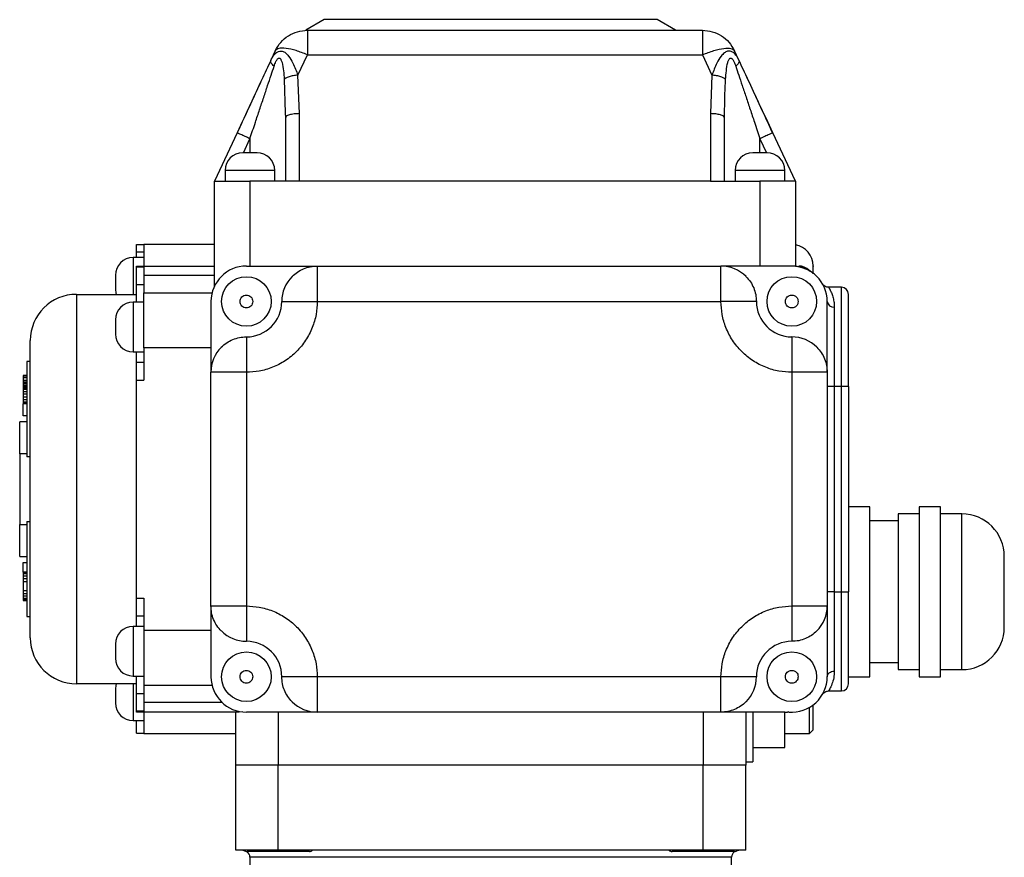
# Model space of a CAD drawing. Header units: millimetres. Extents: x 412 to 1169, y 39 to 918.
# Tile 32 of 32: x 1030 to 1169, y 525 to 644. Entities that reach past the tile are written whole.
import ezdxf

# ---------------------------------------------------------------- set-up
doc = ezdxf.new("R2010")
doc.units = ezdxf.units.MM

msp = doc.modelspace()

# ---------------------------------------------------------------- linework, layer by layer
at = {"color": 7, "linetype": 'Continuous', "lineweight": 25}
for p, q in [((1072.53, 643.69), (1069.93, 642.19)), ((1096.03, 643.69), (1072.53, 643.69)), ((1119.53, 643.69), (1096.03, 643.69)), ((1122.13, 642.19), (1119.53, 643.69)), ((1070.15, 642.19), (1125.91, 642.19)), ((1065.61, 639.3), (1064.99, 637.96)), ((1068.8, 635.85), (1070.15, 638.73)), ((1070.15, 638.73), (1125.91, 638.73)), ((1125.91, 638.73), (1127.25, 635.85)), ((1131.07, 637.96), (1130.44, 639.3)), ((1069.03, 630.42), (1068.8, 635.85)), ((1127.25, 635.85), (1127.03, 630.42)), ((1067.01, 630.52), (1067.03, 629.8)), ((1067.02, 630.55), (1067.06, 629.91)), ((1067.1, 629.91), (1067.03, 629.8)), ((1067.03, 629.8), (1067.03, 620.89)), ((1069.03, 620.89), (1069.03, 630.42)), ((1127.03, 630.42), (1127.03, 620.89)), ((1129.03, 629.8), (1128.96, 629.91)), ((1129, 629.91), (1129.03, 630.55)), ((1129.03, 629.8), (1129.04, 630.52)), ((1129.03, 620.89), (1129.03, 629.8)), ((1060.22, 627.72), (1057.03, 620.89)), ((1139.03, 620.89), (1135.84, 627.72)), ((1058.53, 622.39), (1058.53, 620.89)), ((1065.53, 620.89), (1065.53, 622.39)), ((1130.53, 622.39), (1130.53, 620.89)), ((1137.53, 620.89), (1137.53, 622.39)), ((1057.03, 606.07), (1057.03, 620.89)), ((1057.03, 620.89), (1062.03, 620.89)), ((1062.03, 620.89), (1062.03, 608.89)), ((1069.03, 620.89), (1062.03, 620.89)), ((1127.03, 620.89), (1069.03, 620.89)), ((1127.03, 620.89), (1134.03, 620.89)), ((1134.03, 620.89), (1134.03, 608.89)), ((1139.03, 620.89), (1134.03, 620.89)), ((1139.03, 620.89), (1139.03, 608.86)), ((1046.03, 611.92), (1047.03, 611.92)), ((1046.03, 610.92), (1046.03, 611.92)), ((1057.03, 611.92), (1047.03, 611.92)), ((1047.03, 611.92), (1047.03, 608.89)), ((1046.03, 610.92), (1047.03, 610.92)), ((1046.03, 610.09), (1046.03, 610.92)), ((1047.03, 610.09), (1045.53, 610.09)), ((1046.03, 608.89), (1057.03, 608.89)), ((1046.03, 608.76), (1046.03, 608.89)), ((1061.53, 608.89), (1071.53, 608.89)), ((1071.53, 608.89), (1128.53, 608.89)), ((1138.53, 608.89), (1128.53, 608.89)), ((1139.03, 608.87), (1139.53, 608.81)), ((1139.53, 608.89), (1139.53, 608.81)), ((1046.03, 608.76), (1047.03, 608.76)), ((1046.03, 606.29), (1046.03, 608.76)), ((1047.03, 608.76), (1047.03, 607.55)), ((1057.03, 607.55), (1047.03, 607.55)), ((1047.03, 607.55), (1047.03, 605.13)), ((1139.36, 608.82), (1139.53, 608.81)), ((1140.94, 608.31), (1141.12, 608.16)), ((1046.03, 606.29), (1047.03, 606.29)), ((1046.03, 603.79), (1046.03, 606.29)), ((1037.53, 604.89), (1037.53, 549.89)), ((1037.53, 604.89), (1046.03, 604.89)), ((1047.03, 597.34), (1047.03, 605.13)), ((1047.03, 605.13), (1056.69, 605.13)), ((1145.53, 605.89), (1143.71, 605.89)), ((1047.03, 603.79), (1045.53, 603.79)), ((1056.53, 603.89), (1056.53, 593.89)), ((1071.53, 603.89), (1128.53, 603.89)), ((1143.53, 593.89), (1143.53, 603.89)), ((1144.53, 603.09), (1144.53, 591.89)), ((1045.53, 596.79), (1047.03, 596.79)), ((1046.03, 595.29), (1046.03, 596.79)), ((1056.53, 597.34), (1047.03, 597.34)), ((1047.03, 597.34), (1047.03, 592.79)), ((1031.03, 595.39), (1030.53, 595.39)), ((1030.53, 595.39), (1030.53, 581.94)), ((1046.03, 592.79), (1046.03, 595.29)), ((1047.03, 595.29), (1046.03, 595.29)), ((1056.53, 560.89), (1056.53, 593.89)), ((1061.53, 593.89), (1061.53, 560.89)), ((1138.53, 593.89), (1138.53, 560.89)), ((1143.53, 593.89), (1143.53, 560.89)), ((1030.53, 593.43), (1030.03, 593.43)), ((1030.03, 593.43), (1030.03, 593.34)), ((1030.53, 593.34), (1030.03, 593.34)), ((1030.03, 593.34), (1030.03, 593.09)), ((1030.53, 593.09), (1030.03, 593.09)), ((1030.03, 593.09), (1030.03, 592.75)), ((1030.53, 592.75), (1030.03, 592.75)), ((1030.03, 592.75), (1030.03, 592.49)), ((1030.53, 592.49), (1030.03, 592.49)), ((1030.03, 592.49), (1030.03, 592.4)), ((1030.53, 592.4), (1030.03, 592.4)), ((1030.03, 592.4), (1030.03, 592.23)), ((1030.53, 592.23), (1030.03, 592.23)), ((1030.03, 592.23), (1030.03, 591.98)), ((1046.03, 561.99), (1046.03, 592.79)), ((1046.03, 592.79), (1047.03, 592.79)), ((1030.53, 591.98), (1030.03, 591.98)), ((1030.03, 591.98), (1030.03, 591.81)), ((1030.53, 591.81), (1030.03, 591.81)), ((1030.03, 591.81), (1030.03, 591.72)), ((1030.53, 591.72), (1030.03, 591.72)), ((1030.03, 591.72), (1030.03, 591.64)), ((1030.53, 591.64), (1030.03, 591.64)), ((1030.03, 591.64), (1030.03, 591.47)), ((1030.53, 591.47), (1030.03, 591.47)), ((1030.03, 591.47), (1030.03, 591.13)), ((1030.53, 591.13), (1030.03, 591.13)), ((1030.03, 591.13), (1030.03, 590.79)), ((1030.03, 590.79), (1030.03, 590.36)), ((1030.53, 590.79), (1030.03, 590.79)), ((1144.53, 591.89), (1143.53, 591.89)), ((1144.53, 591.89), (1144.53, 562.89)), ((1145.53, 591.89), (1144.53, 591.89)), ((1146.53, 591.89), (1145.53, 591.89)), ((1145.53, 562.89), (1145.53, 591.89)), ((1146.53, 591.89), (1146.53, 562.89)), ((1030.53, 590.36), (1030.03, 590.36)), ((1030.03, 590.36), (1030.03, 590.02)), ((1030.53, 590.02), (1030.03, 590.02)), ((1030.03, 590.02), (1030.03, 589.68)), ((1030.53, 589.68), (1030.03, 589.68)), ((1030.03, 589.68), (1030.03, 589.51)), ((1030.53, 589.51), (1030.03, 589.51)), ((1030.03, 589.51), (1030.03, 589.43)), ((1030.53, 589.43), (1030.03, 589.43)), ((1030.03, 587.73), (1030.03, 589.43)), ((1030.53, 586.89), (1029.53, 586.89)), ((1029.53, 582.39), (1029.53, 586.89)), ((1030.53, 587.73), (1030.03, 587.73)), ((1030.53, 582.39), (1029.53, 582.39)), ((1029.53, 582.39), (1029.53, 572.39)), ((1031.03, 581.94), (1030.53, 581.94)), ((1149.53, 574.89), (1146.53, 574.89)), ((1149.53, 550.89), (1149.53, 574.89)), ((1159.53, 574.89), (1156.53, 574.89)), ((1156.53, 574.89), (1156.53, 550.89)), ((1159.53, 550.89), (1159.53, 574.89)), ((1030.53, 572.83), (1031.03, 572.83)), ((1030.53, 572.83), (1030.53, 559.39)), ((1153.53, 572.89), (1149.53, 572.89)), ((1156.53, 573.89), (1153.53, 573.89)), ((1153.53, 573.89), (1153.53, 551.89)), ((1162.53, 573.89), (1159.53, 573.89)), ((1029.53, 572.39), (1030.53, 572.39)), ((1029.53, 567.89), (1029.53, 572.39)), ((1029.53, 567.89), (1030.53, 567.89)), ((1030.03, 567.04), (1030.53, 567.04)), ((1030.03, 565.68), (1030.03, 567.04)), ((1030.53, 565.68), (1030.03, 565.68)), ((1030.03, 565.68), (1030.03, 565.59)), ((1030.53, 565.59), (1030.03, 565.59)), ((1030.03, 565.59), (1030.03, 565.42)), ((1030.53, 565.42), (1030.03, 565.42)), ((1030.03, 565.42), (1030.03, 565.08)), ((1030.53, 565.08), (1030.03, 565.08)), ((1030.03, 565.08), (1030.03, 564.74)), ((1030.03, 564.74), (1030.03, 564.31)), ((1030.53, 564.74), (1030.03, 564.74)), ((1030.53, 564.31), (1030.03, 564.31)), ((1030.03, 564.31), (1030.03, 563.04)), ((1030.53, 563.04), (1030.03, 563.04)), ((1030.03, 563.04), (1030.03, 562.61)), ((1030.53, 562.61), (1030.03, 562.61)), ((1030.03, 562.61), (1030.03, 562.27)), ((1030.53, 562.27), (1030.03, 562.27)), ((1030.03, 562.27), (1030.03, 561.93)), ((1030.53, 561.93), (1030.03, 561.93)), ((1030.03, 561.93), (1030.03, 561.76)), ((1030.53, 561.76), (1030.03, 561.76)), ((1030.03, 561.76), (1030.03, 561.68)), ((1030.03, 561.68), (1030.53, 561.68)), ((1046.03, 561.99), (1047.03, 561.99)), ((1046.03, 559.49), (1046.03, 561.99)), ((1047.03, 561.99), (1047.03, 557.43)), ((1144.53, 562.89), (1143.53, 562.89)), ((1144.53, 562.89), (1144.53, 551.69)), ((1144.53, 562.89), (1145.53, 562.89)), ((1145.53, 562.89), (1146.53, 562.89)), ((1056.53, 560.89), (1056.53, 550.89)), ((1143.53, 560.89), (1143.53, 550.89)), ((1030.53, 559.39), (1031.03, 559.39)), ((1046.03, 559.49), (1047.03, 559.49)), ((1046.03, 557.99), (1046.03, 559.49)), ((1047.03, 557.99), (1045.53, 557.99)), ((1047.03, 557.43), (1047.03, 549.64)), ((1056.53, 557.43), (1047.03, 557.43)), ((1149.53, 552.89), (1153.53, 552.89)), ((1153.53, 551.89), (1156.53, 551.89)), ((1159.53, 551.89), (1162.53, 551.89)), ((1045.53, 550.99), (1047.03, 550.99)), ((1046.03, 548.48), (1046.03, 550.99)), ((1128.53, 550.89), (1071.53, 550.89)), ((1146.53, 550.89), (1149.53, 550.89)), ((1156.53, 550.89), (1159.53, 550.89)), ((1046.03, 549.89), (1037.53, 549.89)), ((1056.69, 549.64), (1047.03, 549.64)), ((1047.03, 549.64), (1047.03, 547.23)), ((1047.03, 548.48), (1046.03, 548.48)), ((1046.03, 546.01), (1046.03, 548.48)), ((1143.72, 548.89), (1145.53, 548.89)), ((1058.12, 547.23), (1047.03, 547.23)), ((1047.03, 547.23), (1047.03, 546.01)), ((1141.03, 542.89), (1141.03, 546.56)), ((1141.53, 545.89), (1141.53, 546.85)), ((1047.03, 546.01), (1046.03, 546.01)), ((1046.03, 545.89), (1046.03, 546.01)), ((1060.49, 545.89), (1046.03, 545.89)), ((1047.03, 545.89), (1047.03, 542.85)), ((1060.03, 538.39), (1060.03, 545.89)), ((1060.93, 545.92), (1060.49, 545.89)), ((1071.53, 545.89), (1061.53, 545.89)), ((1066.03, 545.89), (1066.03, 538.39)), ((1128.53, 545.89), (1071.53, 545.89)), ((1126.03, 545.89), (1126.03, 538.39)), ((1137.53, 545.89), (1128.53, 545.89)), ((1132.03, 545.89), (1132.03, 538.39)), ((1133.03, 545.89), (1133.03, 538.89)), ((1137.53, 540.89), (1137.53, 545.89)), ((1141.53, 543.39), (1141.53, 545.89)), ((1045.53, 544.69), (1047.03, 544.69)), ((1046.03, 542.92), (1046.03, 544.69)), ((1046.03, 542.92), (1047.03, 542.92)), ((1047.03, 542.85), (1060.03, 542.85)), ((1137.53, 542.89), (1141.03, 542.89)), ((1137.53, 542.85), (1138.06, 542.89)), ((1141.03, 542.89), (1141.53, 543.39)), ((1133.03, 540.89), (1137.53, 540.89)), ((1066.03, 538.39), (1060.03, 538.39)), ((1060.03, 526.39), (1060.03, 538.39)), ((1126.03, 538.39), (1066.03, 538.39)), ((1066.03, 526.39), (1066.03, 538.39)), ((1132.03, 538.39), (1126.03, 538.39)), ((1126.03, 526.39), (1126.03, 538.39)), ((1132.03, 538.89), (1133.03, 538.89)), ((1132.03, 526.39), (1132.03, 538.39)), ((1066.03, 526.39), (1060.03, 526.39)), ((1061.03, 526.39), (1061.19, 526.37)), ((1070.43, 526.19), (1061.63, 526.19)), ((1126.03, 526.39), (1066.03, 526.39)), ((1130.43, 526.19), (1121.63, 526.19)), ((1132.03, 526.39), (1126.03, 526.39)), ((1130.86, 526.37), (1131.03, 526.39)), ((1062.03, 525.39), (1062.03, 517.39)), ((1130.03, 517.39), (1130.03, 525.39))]:
    msp.add_line(p, q, dxfattribs=at)
at = {"color": 8, "linetype": 'Continuous', "lineweight": 25}
for p, q in [((1066.87, 635.23), (1067.01, 630.52)), ((1061.1, 624.89), (1062.03, 626.88)), ((1062.03, 626.88), (1062.03, 624.89)), ((1134.03, 624.89), (1134.03, 626.88)), ((1134.03, 626.88), (1134.96, 624.89)), ((1065.53, 622.39), (1058.53, 622.39)), ((1137.53, 622.39), (1130.53, 622.39)), ((1045.53, 610.09), (1045.53, 604.89)), ((1145.53, 591.89), (1145.53, 605.89)), ((1045.53, 603.79), (1045.53, 596.79)), ((1162.53, 551.89), (1162.53, 573.89)), ((1145.53, 548.89), (1145.53, 562.89)), ((1045.53, 557.99), (1045.53, 550.99)), ((1045.53, 549.89), (1045.53, 544.69)), ((1130.03, 525.39), (1062.03, 525.39))]:
    msp.add_line(p, q, dxfattribs=at)
at = {"color": 7, "linetype": 'Continuous', "lineweight": 25, "flags": 128}
for points in [[(1043.03, 605.59), (1043.08, 605.1), (1043.13, 604.89)], [(1043.13, 549.89), (1043.08, 549.67), (1043.03, 549.19)]]:
    msp.add_lwpolyline(points, dxfattribs=at)
at = {"color": 7, "linetype": 'Continuous', "lineweight": 25}
for centre in [(1061.53, 603.89), (1138.53, 603.89), (1061.53, 550.89), (1138.53, 550.89)]:
    msp.add_circle(centre, 3.5, dxfattribs=at)
for centre, radius, start, end in [((1061.03, 622.39), 2.5, 90, 180), ((1063.03, 622.39), 2.5, 0, 90), ((1133.03, 622.39), 2.5, 90, 180), ((1135.03, 622.39), 2.5, 0, 90), ((1138.53, 608.92), 3, 0, 80.4059), ((1045.53, 607.59), 2.5, 90, 180), ((1061.53, 603.89), 5, 90, 180), ((1128.53, 603.89), 5, 45, 90), ((1138.53, 603.89), 5, 0, 90), ((1139.53, 606.89), 2, 45.1995, 90), ((1071.53, 603.89), 5, 135, 180), ((1037.53, 598.39), 6.5, 90, 180), ((1145.53, 604.89), 1, 0, 90), ((1045.53, 601.29), 2.5, 90, 180), ((1061.53, 603.89), 5, 270, 0), ((1138.53, 603.89), 5, 180, 270), ((1144.44, 604), 0.917, 187.0475, 275.6329), ((1045.53, 599.29), 2.5, 180, 270), ((1138.53, 593.89), 5, 45, 90), ((1061.53, 593.89), 5, 135, 180), ((1162.53, 567.89), 6, 360, 90), ((1138.53, 560.89), 5, 315, 0), ((1045.53, 555.49), 2.5, 90, 180), ((1162.53, 557.89), 6, 270, 0), ((1037.53, 556.39), 6.5, 180, 270), ((1061.53, 560.89), 5, 225, 270), ((1061.53, 550.89), 5, 0, 90), ((1138.53, 550.89), 5, 90, 180), ((1045.53, 553.49), 2.5, 180, 270), ((1061.53, 550.89), 5, 180, 270), ((1128.53, 550.89), 5, 315, 0), ((1138.53, 550.89), 5, 265.0011, 0), ((1145.53, 549.89), 1, 270, 0), ((1045.53, 547.19), 2.5, 180, 270), ((1071.53, 550.89), 5, 225, 270), ((1137.53, 549.89), 4, 270, 275.4764), ((1138.01, 544.91), 1, 85.0011, 95.4764), ((1061.63, 526.79), 0.6, 221.8103, 270), ((1061.03, 525.39), 1, 0, 53.1301), ((1070.43, 526.79), 0.6, 270, 318.1897), ((1121.63, 526.79), 0.6, 221.8103, 270), ((1131.03, 525.39), 1, 126.8699, 180), ((1130.43, 526.79), 0.6, 270, 318.1897)]:
    msp.add_arc(centre, radius, start, end, dxfattribs=at)
for points in [[(1065.61, 639.3), (1065.85, 639.71), (1066.32, 640.54), (1067.43, 641.45), (1068.73, 642.07), (1069.67, 642.15), (1070.15, 642.19)], [(1070.15, 642.19), (1070.15, 642.14), (1070.15, 642.04), (1070.15, 641.29), (1070.15, 640.18), (1070.15, 639.21), (1070.15, 638.73)], [(1125.91, 642.19), (1125.91, 642.14), (1125.91, 642.04), (1125.91, 641.29), (1125.91, 640.18), (1125.91, 639.21), (1125.91, 638.73)], [(1125.91, 642.19), (1126.38, 642.15), (1127.33, 642.07), (1128.63, 641.45), (1129.74, 640.54), (1130.21, 639.71), (1130.44, 639.3)], [(1070.15, 638.73), (1069.6, 638.94), (1068.5, 639.37), (1067.07, 639.67), (1066, 639.68), (1065.74, 639.43), (1065.61, 639.3)], [(1125.91, 638.73), (1126.46, 638.94), (1127.56, 639.37), (1128.98, 639.67), (1130.06, 639.68), (1130.31, 639.43), (1130.44, 639.3)], [(1062.03, 626.88), (1061.79, 626.99), (1061.32, 627.21), (1060.72, 627.49), (1060.3, 627.68), (1060.24, 627.71), (1060.22, 627.72)], [(1135.84, 627.72), (1135.81, 627.71), (1135.76, 627.68), (1135.34, 627.49), (1134.74, 627.21), (1134.27, 626.99), (1134.03, 626.88)], [(1062.03, 624.89), (1061.9, 624.89), (1061.63, 624.89), (1061.3, 624.89), (1061.07, 624.89), (1061.04, 624.89), (1061.03, 624.89)], [(1063.03, 624.89), (1063.01, 624.89), (1062.98, 624.89), (1062.75, 624.89), (1062.42, 624.89), (1062.16, 624.89), (1062.03, 624.89)], [(1134.03, 624.89), (1133.9, 624.89), (1133.63, 624.89), (1133.3, 624.89), (1133.07, 624.89), (1133.04, 624.89), (1133.03, 624.89)], [(1135.03, 624.89), (1135.01, 624.89), (1134.98, 624.89), (1134.75, 624.89), (1134.42, 624.89), (1134.16, 624.89), (1134.03, 624.89)], [(1067.99, 607.42), (1068.24, 607.64), (1068.73, 608.08), (1069.6, 608.53), (1070.55, 608.83), (1071.2, 608.87), (1071.53, 608.89)], [(1071.53, 608.89), (1071.53, 608.81), (1071.53, 608.66), (1071.53, 607.5), (1071.53, 605.85), (1071.53, 604.54), (1071.53, 603.89)], [(1128.53, 603.89), (1128.53, 604.54), (1128.53, 605.85), (1128.53, 607.5), (1128.53, 608.66), (1128.53, 608.81), (1128.53, 608.89)], [(1043.03, 607.59), (1043.03, 607.57), (1043.03, 607.54), (1043.03, 607.31), (1043.03, 606.98), (1043.03, 606.72), (1043.03, 606.59)], [(1043.03, 606.59), (1043.03, 606.45), (1043.03, 606.19), (1043.03, 605.86), (1043.03, 605.63), (1043.03, 605.6), (1043.03, 605.59)], [(1132.06, 607.42), (1132.28, 607.18), (1132.72, 606.69), (1133.17, 605.81), (1133.47, 604.87), (1133.51, 604.21), (1133.53, 603.89)], [(1060.63, 603.89), (1060.64, 604), (1060.67, 604.24), (1060.88, 604.54), (1061.17, 604.74), (1061.53, 604.81), (1061.88, 604.74), (1062.18, 604.54), (1062.39, 604.24), (1062.41, 604), (1062.43, 603.89)], [(1137.63, 603.89), (1137.64, 604), (1137.67, 604.24), (1137.88, 604.54), (1138.17, 604.74), (1138.53, 604.81), (1138.88, 604.74), (1139.18, 604.54), (1139.39, 604.24), (1139.41, 604), (1139.43, 603.89)], [(1062.43, 603.89), (1062.41, 603.77), (1062.39, 603.53), (1062.18, 603.23), (1061.88, 603.03), (1061.53, 602.96), (1061.17, 603.03), (1060.88, 603.23), (1060.67, 603.53), (1060.64, 603.77), (1060.63, 603.89)], [(1066.53, 603.89), (1066.6, 603.89), (1066.75, 603.89), (1067.91, 603.89), (1069.56, 603.89), (1070.87, 603.89), (1071.53, 603.89)], [(1133.53, 603.89), (1133.45, 603.89), (1133.3, 603.89), (1132.15, 603.89), (1130.49, 603.89), (1129.18, 603.89), (1128.53, 603.89)], [(1139.43, 603.89), (1139.41, 603.77), (1139.39, 603.53), (1139.18, 603.23), (1138.88, 603.03), (1138.53, 602.96), (1138.17, 603.03), (1137.88, 603.23), (1137.67, 603.53), (1137.64, 603.77), (1137.63, 603.89)], [(1043.03, 601.29), (1043.03, 601.27), (1043.03, 601.24), (1043.03, 601.01), (1043.03, 600.68), (1043.03, 600.42), (1043.03, 600.29)], [(1043.03, 600.29), (1043.03, 600.15), (1043.03, 599.89), (1043.03, 599.56), (1043.03, 599.33), (1043.03, 599.3), (1043.03, 599.29)], [(1057.99, 597.42), (1058.24, 597.64), (1058.73, 598.08), (1059.6, 598.53), (1060.55, 598.83), (1061.2, 598.87), (1061.53, 598.89)], [(1061.53, 598.89), (1061.53, 598.81), (1061.53, 598.66), (1061.53, 597.5), (1061.53, 595.85), (1061.53, 594.54), (1061.53, 593.89)], [(1138.53, 598.89), (1138.53, 598.81), (1138.53, 598.66), (1138.53, 597.5), (1138.53, 595.85), (1138.53, 594.54), (1138.53, 593.89)], [(1142.06, 597.42), (1142.28, 597.18), (1142.72, 596.69), (1143.17, 595.81), (1143.47, 594.87), (1143.51, 594.21), (1143.53, 593.89)], [(1061.53, 593.89), (1060.87, 593.89), (1059.56, 593.89), (1057.91, 593.89), (1056.75, 593.89), (1056.6, 593.89), (1056.53, 593.89)], [(1143.53, 593.89), (1143.45, 593.89), (1143.3, 593.89), (1142.15, 593.89), (1140.49, 593.89), (1139.18, 593.89), (1138.53, 593.89)], [(1168.53, 557.89), (1168.53, 557.96), (1168.53, 558.11), (1168.53, 559.27), (1168.53, 560.92), (1168.53, 562.89), (1168.53, 564.85), (1168.53, 566.5), (1168.53, 567.66), (1168.53, 567.81), (1168.53, 567.89)], [(1057.99, 557.35), (1057.77, 557.6), (1057.34, 558.08), (1056.88, 558.96), (1056.58, 559.9), (1056.55, 560.56), (1056.53, 560.89)], [(1056.53, 560.89), (1056.6, 560.89), (1056.75, 560.89), (1057.91, 560.89), (1059.56, 560.89), (1060.87, 560.89), (1061.53, 560.89)], [(1061.53, 560.89), (1061.53, 560.23), (1061.53, 558.92), (1061.53, 557.27), (1061.53, 556.11), (1061.53, 555.96), (1061.53, 555.89)], [(1138.53, 560.89), (1138.53, 560.23), (1138.53, 558.92), (1138.53, 557.27), (1138.53, 556.11), (1138.53, 555.96), (1138.53, 555.89)], [(1138.53, 560.89), (1139.18, 560.89), (1140.49, 560.89), (1142.15, 560.89), (1143.3, 560.89), (1143.45, 560.89), (1143.53, 560.89)], [(1142.06, 557.35), (1141.82, 557.13), (1141.33, 556.7), (1140.45, 556.24), (1139.51, 555.94), (1138.86, 555.9), (1138.53, 555.89)], [(1043.03, 555.49), (1043.03, 555.47), (1043.03, 555.44), (1043.03, 555.21), (1043.03, 554.88), (1043.03, 554.62), (1043.03, 554.49)], [(1043.03, 554.49), (1043.03, 554.35), (1043.03, 554.09), (1043.03, 553.76), (1043.03, 553.53), (1043.03, 553.5), (1043.03, 553.49)], [(1060.63, 550.89), (1060.64, 551), (1060.67, 551.24), (1060.88, 551.54), (1061.17, 551.74), (1061.53, 551.81), (1061.88, 551.74), (1062.18, 551.54), (1062.39, 551.24), (1062.41, 551), (1062.43, 550.89)], [(1062.43, 550.89), (1062.41, 550.77), (1062.39, 550.53), (1062.18, 550.23), (1061.88, 550.03), (1061.53, 549.96), (1061.17, 550.03), (1060.88, 550.23), (1060.67, 550.53), (1060.64, 550.77), (1060.63, 550.89)], [(1067.99, 547.35), (1067.77, 547.6), (1067.34, 548.08), (1066.88, 548.96), (1066.58, 549.9), (1066.55, 550.56), (1066.53, 550.89)], [(1071.53, 550.89), (1070.87, 550.89), (1069.56, 550.89), (1067.91, 550.89), (1066.75, 550.89), (1066.6, 550.89), (1066.53, 550.89)], [(1071.53, 550.89), (1071.53, 550.23), (1071.53, 548.92), (1071.53, 547.27), (1071.53, 546.11), (1071.53, 545.96), (1071.53, 545.89)], [(1128.53, 545.89), (1128.53, 545.96), (1128.53, 546.11), (1128.53, 547.27), (1128.53, 548.92), (1128.53, 550.23), (1128.53, 550.89)], [(1133.53, 550.89), (1133.45, 550.89), (1133.3, 550.89), (1132.15, 550.89), (1130.49, 550.89), (1129.18, 550.89), (1128.53, 550.89)], [(1137.63, 550.89), (1137.64, 551), (1137.67, 551.24), (1137.88, 551.54), (1138.17, 551.74), (1138.53, 551.81), (1138.88, 551.74), (1139.18, 551.54), (1139.39, 551.24), (1139.41, 551), (1139.43, 550.89)], [(1139.43, 550.89), (1139.41, 550.77), (1139.39, 550.53), (1139.18, 550.23), (1138.88, 550.03), (1138.53, 549.96), (1138.17, 550.03), (1137.88, 550.23), (1137.67, 550.53), (1137.64, 550.77), (1137.63, 550.89)], [(1143.53, 550.89), (1143.54, 550.99), (1143.57, 551.2), (1143.8, 551.46), (1144.13, 551.65), (1144.4, 551.67), (1144.53, 551.69)], [(1043.03, 549.19), (1043.03, 549.17), (1043.03, 549.14), (1043.03, 548.91), (1043.03, 548.58), (1043.03, 548.32), (1043.03, 548.19)], [(1043.03, 548.19), (1043.03, 548.05), (1043.03, 547.79), (1043.03, 547.46), (1043.03, 547.23), (1043.03, 547.2), (1043.03, 547.19)], [(1132.06, 547.35), (1131.82, 547.13), (1131.33, 546.7), (1130.45, 546.24), (1129.51, 545.94), (1128.86, 545.9), (1128.53, 545.89)]]:
    msp.add_open_spline(points, degree=3, dxfattribs=at)
for points, knots in [([(1064.99, 637.96), (1065.13, 638.22), (1065.38, 638.7), (1065.83, 639.12), (1066.24, 639.27), (1066.63, 639.25), (1067.07, 639.02), (1067.59, 638.47), (1068.21, 637.43), (1068.58, 636.43), (1068.8, 635.85)], [0, 0, 0, 0, 0.132151, 0.246527, 0.3223, 0.396794, 0.493049, 0.5994, 0.76526, 1, 1, 1, 1]), ([(1065.44, 637.12), (1065.52, 637.34), (1065.65, 637.72), (1065.87, 638.09), (1066.02, 638.22), (1066.1, 638.26), (1066.18, 638.27), (1066.26, 638.24), (1066.34, 638.16), (1066.46, 637.97), (1066.75, 637.07), (1066.81, 636.07), (1066.87, 635.23)], [0, 0, 0, 0, 0.138901, 0.240346, 0.269027, 0.29536, 0.320676, 0.346461, 0.381536, 0.421382, 0.520824, 1, 1, 1, 1]), ([(1131.07, 637.96), (1130.93, 638.22), (1130.67, 638.71), (1130.22, 639.12), (1129.81, 639.27), (1129.42, 639.25), (1128.98, 639.02), (1128.46, 638.46), (1127.84, 637.43), (1127.47, 636.43), (1127.25, 635.85)], [0, 0, 0, 0, 0.132576, 0.247361, 0.323033, 0.39746, 0.493626, 0.599887, 0.765323, 1, 1, 1, 1]), ([(1129.19, 635.23), (1129.24, 636.07), (1129.31, 637.07), (1129.59, 637.97), (1129.71, 638.16), (1129.79, 638.24), (1129.88, 638.27), (1129.96, 638.27), (1130.04, 638.22), (1130.19, 638.09), (1130.4, 637.72), (1130.54, 637.34), (1130.62, 637.12)], [0, 0, 0, 0, 0.478591, 0.578063, 0.617934, 0.653024, 0.67881, 0.7041, 0.730379, 0.758978, 0.860617, 1, 1, 1, 1]), ([(1064.99, 637.96), (1064.56, 637.03), (1063.62, 635.02), (1062.01, 631.57), (1060.84, 629.07), (1060.22, 627.72)], [0, 0, 0, 0, 0.281105, 0.612335, 1, 1, 1, 1]), ([(1062.03, 626.88), (1062.29, 627.65), (1062.74, 629.02), (1063.39, 630.96), (1063.97, 632.69), (1064.51, 634.32), (1065, 635.79), (1065.3, 636.69), (1065.44, 637.12)], [0, 0, 0, 0, 0.22359, 0.396452, 0.565118, 0.728177, 0.873105, 1, 1, 1, 1]), ([(1065.44, 637.12), (1065.36, 637.19), (1065.19, 637.35), (1065.03, 637.57), (1064.95, 637.79), (1064.98, 637.9), (1064.99, 637.96)], [0, 0, 0, 0, 0.232556, 0.480406, 0.738422, 1, 1, 1, 1]), ([(1131.07, 637.96), (1131.08, 637.9), (1131.11, 637.79), (1131.02, 637.57), (1130.86, 637.35), (1130.7, 637.19), (1130.62, 637.12)], [0, 0, 0, 0, 0.261577, 0.519593, 0.767443, 1, 1, 1, 1]), ([(1130.62, 637.12), (1130.76, 636.7), (1131.05, 635.81), (1131.54, 634.35), (1132.08, 632.74), (1132.65, 631), (1133.31, 629.04), (1133.77, 627.66), (1134.03, 626.88)], [0, 0, 0, 0, 0.1253883, 0.2684596, 0.4293099, 0.5994133, 0.7739348, 1, 1, 1, 1]), ([(1135.84, 627.72), (1135.21, 629.08), (1134.03, 631.6), (1132.42, 635.05), (1131.49, 637.05), (1131.07, 637.96)], [0, 0, 0, 0, 0.391748, 0.724478, 1, 1, 1, 1]), ([(1063.98, 635.79), (1063.63, 635.05), (1062.87, 633.41), (1061.61, 630.7), (1060.72, 628.74), (1060.24, 627.71)], [0, 0, 0, 0, 0.278063, 0.619645, 1, 1, 1, 1]), ([(1068.8, 635.85), (1068.58, 635.83), (1068.13, 635.78), (1067.53, 635.62), (1067.08, 635.44), (1066.93, 635.3), (1066.87, 635.23)], [0, 0, 0, 0, 0.250899, 0.510755, 0.764776, 1, 1, 1, 1]), ([(1129.19, 635.23), (1129.12, 635.3), (1128.98, 635.44), (1128.52, 635.63), (1127.93, 635.78), (1127.48, 635.83), (1127.25, 635.85)], [0, 0, 0, 0, 0.2353053, 0.4893346, 0.7491491, 1, 1, 1, 1]), ([(1135.81, 627.71), (1135.34, 628.74), (1134.45, 630.69), (1133.19, 633.39), (1132.43, 635.04), (1132.08, 635.79)], [0, 0, 0, 0, 0.377953, 0.717371, 1, 1, 1, 1]), ([(1141.53, 607.77), (1141.53, 607.96), (1141.53, 608.65), (1141.53, 609), (1141.53, 608.87), (1141.53, 608.85)], [0, 0, 0, 0, 0.2359254, 0.8760692, 1, 1, 1, 1]), ([(1139.53, 608.81), (1139.6, 608.79), (1139.7, 608.77), (1139.88, 608.72), (1140.01, 608.68), (1140.14, 608.64), (1140.27, 608.59), (1140.39, 608.54), (1140.55, 608.48), (1140.71, 608.41), (1140.9, 608.32), (1140.92, 608.31), (1140.94, 608.31)], [0, 0, 0, 0, 0.130134, 0.18656, 0.237891, 0.283969, 0.32761, 0.372535, 0.419529, 0.530023, 0.665123, 1, 1, 1, 1]), ([(1143.72, 605.89), (1143.63, 605.89), (1143.44, 605.91), (1143.17, 606.04), (1142.97, 606.2), (1142.9, 606.33), (1142.88, 606.37)], [0, 0, 0, 0, 0.27577, 0.57273, 0.878954, 1, 1, 1, 1]), ([(1146.53, 591.89), (1146.53, 592.68), (1146.53, 594.31), (1146.53, 596.73), (1146.53, 599.06), (1146.53, 601.14), (1146.53, 602.83), (1146.53, 604.03), (1146.53, 604.76), (1146.53, 604.84), (1146.53, 604.89)], [0, 0, 0, 0, 0.116516, 0.240011, 0.368641, 0.5, 0.631359, 0.759989, 0.883484, 1, 1, 1, 1]), ([(1071.53, 603.89), (1071.5, 603.28), (1071.43, 602.02), (1070.87, 600.16), (1069.95, 598.36), (1068.65, 596.76), (1067.05, 595.46), (1065.26, 594.54), (1063.39, 593.99), (1062.14, 593.92), (1061.53, 593.89)], [0, 0, 0, 0, 0.116516, 0.240011, 0.368641, 0.5, 0.631359, 0.759989, 0.883484, 1, 1, 1, 1]), ([(1138.53, 593.89), (1137.92, 593.92), (1136.66, 593.99), (1134.8, 594.54), (1133.01, 595.46), (1131.41, 596.76), (1130.11, 598.36), (1129.18, 600.16), (1128.63, 602.02), (1128.56, 603.28), (1128.53, 603.89)], [0, 0, 0, 0, 0.116516, 0.240011, 0.368641, 0.5, 0.631359, 0.759989, 0.883484, 1, 1, 1, 1]), ([(1031.03, 556.39), (1031.03, 556.42), (1031.03, 556.48), (1031.03, 556.98), (1031.03, 557.74), (1031.03, 558.71), (1031.03, 560.15), (1031.03, 561.98), (1031.03, 564.12), (1031.03, 565.86), (1031.03, 567.71), (1031.03, 570.23), (1031.03, 573.47), (1031.03, 576.96), (1031.03, 579.97), (1031.03, 582.57), (1031.03, 584.95), (1031.03, 587.06), (1031.03, 589.53), (1031.03, 591.78), (1031.03, 593.71), (1031.03, 594.98), (1031.03, 596.07), (1031.03, 597.21), (1031.03, 598.18), (1031.03, 598.32), (1031.03, 598.39)], [0, 0, 0, 0, 0.038828, 0.078859, 0.120021, 0.152193, 0.184373, 0.250006, 0.282862, 0.315727, 0.347899, 0.380079, 0.441783, 0.5, 0.538826, 0.578859, 0.620021, 0.652193, 0.684373, 0.750006, 0.782862, 0.815727, 0.847899, 0.880079, 0.941783, 1, 1, 1, 1]), ([(1146.53, 549.89), (1146.53, 549.93), (1146.53, 550.02), (1146.53, 550.74), (1146.53, 551.94), (1146.53, 553.63), (1146.53, 555.71), (1146.53, 558.04), (1146.53, 560.46), (1146.53, 562.09), (1146.53, 562.89)], [0, 0, 0, 0, 0.116516, 0.240011, 0.368641, 0.5, 0.631359, 0.759989, 0.883484, 1, 1, 1, 1]), ([(1061.53, 560.89), (1062.14, 560.85), (1063.39, 560.79), (1065.26, 560.23), (1067.05, 559.31), (1068.65, 558.01), (1069.95, 556.41), (1070.87, 554.62), (1071.43, 552.75), (1071.5, 551.5), (1071.53, 550.89)], [0, 0, 0, 0, 0.116516, 0.240011, 0.368641, 0.5, 0.631359, 0.759989, 0.883484, 1, 1, 1, 1]), ([(1128.53, 550.89), (1128.56, 551.5), (1128.63, 552.75), (1129.18, 554.62), (1130.11, 556.41), (1131.41, 558.01), (1133.01, 559.31), (1134.8, 560.23), (1136.66, 560.79), (1137.92, 560.85), (1138.53, 560.89)], [0, 0, 0, 0, 0.116516, 0.240011, 0.368641, 0.5, 0.631359, 0.759989, 0.883484, 1, 1, 1, 1]), ([(1142.88, 548.4), (1142.9, 548.44), (1142.97, 548.57), (1143.17, 548.73), (1143.44, 548.86), (1143.63, 548.88), (1143.72, 548.89)], [0, 0, 0, 0, 0.130436, 0.433389, 0.727176, 1, 1, 1, 1])]:
    msp.add_open_spline(points, degree=3, knots=knots, dxfattribs=at)
at = {"color": 8, "linetype": 'Continuous', "lineweight": 25}
for points, knots in [([(1129.04, 630.52), (1129.05, 631.33), (1129.06, 632.63), (1129.13, 634.2), (1129.17, 634.97), (1129.19, 635.23)], [0, 0, 0, 0, 0.510233, 0.829407, 1, 1, 1, 1]), ([(1069.03, 630.42), (1068.77, 630.41), (1068.24, 630.39), (1067.59, 630.25), (1067.17, 630.08), (1067.12, 629.95), (1067.1, 629.91)], [0, 0, 0, 0, 0.282215, 0.564431, 0.846646, 1, 1, 1, 1]), ([(1128.96, 629.91), (1128.94, 629.95), (1128.88, 630.08), (1128.47, 630.25), (1127.82, 630.39), (1127.29, 630.41), (1127.03, 630.42)], [0, 0, 0, 0, 0.1534347, 0.4356232, 0.7178116, 1, 1, 1, 1]), ([(1143.73, 605.87), (1143.73, 605.87), (1143.74, 605.87), (1143.81, 605.75), (1143.88, 605.61), (1143.93, 605.52), (1143.99, 605.4), (1144.07, 605.23), (1144.2, 604.93), (1144.36, 604.44), (1144.5, 603.78), (1144.52, 603.31), (1144.53, 603.09)], [0, 0, 0, 0, 0.106115, 0.258434, 0.305594, 0.356286, 0.410517, 0.46808, 0.555818, 0.728059, 0.873448, 1, 1, 1, 1]), ([(1144.53, 551.69), (1144.51, 551.36), (1144.47, 550.65), (1144.18, 549.76), (1143.86, 549.1), (1143.71, 548.86), (1143.73, 548.89), (1143.73, 548.89)], [0, 0, 0, 0, 0.188238, 0.41605, 0.690495, 0.974561, 1, 1, 1, 1])]:
    msp.add_open_spline(points, degree=3, knots=knots, dxfattribs=at)

doc.saveas('drawing.dxf')
